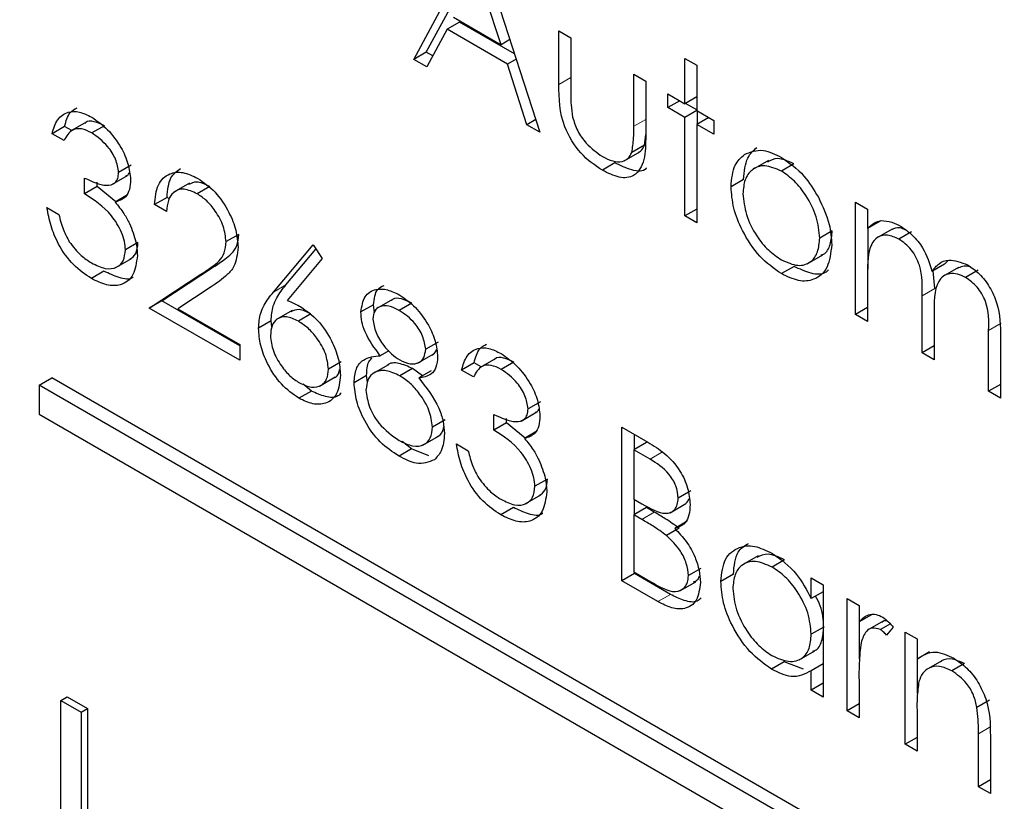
# Paper-space layout 'Blatt4' of a CAD drawing. Header units: millimetres. Extents: x 5 to 418, y 2 to 292.
# Tile 36 of 75: x 89.59 to 91.8, y 202.24 to 204. Entities that reach past the tile are written whole.
import ezdxf

# ---------------------------------------------------------------- set-up
doc = ezdxf.new("R2010")
doc.units = ezdxf.units.MM

psp = doc.layouts.new('Blatt4')

# ---------------------------------------------------------------- linework, layer by layer
at = {"color": 7, "linetype": 'Continuous', "lineweight": 25}
for p, q in [((90.4741, 203.908), (90.6161, 204.1717)), ((90.62, 204.1695), (90.7581, 203.744)), ((90.5024, 203.9243), (90.6254, 204.1527)), ((90.6705, 203.9409), (90.6177, 204.1034)), ((90.5772, 203.9919), (90.549, 203.9756)), ((90.5635, 204.0026), (90.6705, 203.9409)), ((90.7008, 203.9206), (90.5772, 203.9919)), ((90.549, 203.9756), (90.5035, 203.8911)), ((90.6847, 203.8972), (90.549, 203.9756)), ((90.8003, 203.9723), (90.8272, 203.9568)), ((90.8003, 203.8516), (90.8003, 203.9723)), ((90.6905, 203.9524), (90.6705, 203.9409)), ((90.8272, 203.9568), (90.8272, 203.8396)), ((90.5024, 203.9243), (90.4741, 203.908)), ((90.5169, 203.916), (90.5024, 203.9243)), ((90.5035, 203.8911), (90.4741, 203.908)), ((90.7046, 203.9088), (90.6847, 203.8972)), ((90.7289, 203.7609), (90.6847, 203.8972)), ((91.0843, 203.9103), (91.1112, 203.8947)), ((91.0843, 203.8083), (91.0843, 203.9103)), ((91.1112, 203.8947), (91.1112, 203.7928)), ((90.9692, 203.8748), (90.9961, 203.8593)), ((90.9692, 203.7576), (90.9692, 203.8748)), ((90.9961, 203.8593), (90.9961, 203.7363)), ((91.0459, 203.8305), (91.0843, 203.8083)), ((91.0459, 203.7995), (91.0459, 203.8305)), ((91.0728, 203.815), (91.0459, 203.7995)), ((91.1112, 203.8238), (91.0843, 203.8083)), ((91.1112, 203.7944), (91.0857, 203.8091)), ((91.0843, 203.7773), (91.0459, 203.7995)), ((91.1112, 203.7928), (91.0843, 203.7773)), ((91.1112, 203.7928), (91.1496, 203.7707)), ((91.1126, 203.7626), (91.1126, 203.792)), ((89.7375, 203.7666), (89.7022, 203.7462)), ((90.7489, 203.7724), (90.7289, 203.7609)), ((90.7581, 203.744), (90.7289, 203.7609)), ((91.0843, 203.5557), (91.0843, 203.7773)), ((91.1381, 203.7773), (91.1112, 203.7618)), ((91.1112, 203.7618), (91.1112, 203.5402)), ((91.1496, 203.7396), (91.1112, 203.7618)), ((91.1496, 203.7707), (91.1496, 203.7396)), ((89.6888, 203.7572), (89.6605, 203.7408)), ((89.6874, 203.7253), (89.6605, 203.7408)), ((89.7049, 203.7478), (89.6888, 203.7572)), ((89.7783, 203.7587), (89.75, 203.7424)), ((90.993, 203.715), (90.9961, 203.7393)), ((90.9476, 203.6797), (90.9829, 203.7001)), ((90.993, 203.715), (90.9648, 203.6986)), ((90.9267, 203.675), (90.8984, 203.6586)), ((91.2723, 203.6808), (91.2369, 203.6604)), ((91.3294, 203.6729), (91.3012, 203.6566)), ((89.8385, 203.6697), (89.8102, 203.6534)), ((89.7335, 203.6057), (89.7335, 203.6411)), ((89.7617, 203.622), (89.7617, 203.6317)), ((89.7948, 203.6262), (89.8302, 203.6466)), ((89.9699, 203.6298), (89.9346, 203.6094)), ((91.2162, 203.6378), (91.1879, 203.6215)), ((89.7617, 203.622), (89.7335, 203.6057)), ((89.8037, 203.5877), (89.7617, 203.622)), ((90.0153, 203.6218), (89.987, 203.6055)), ((89.8304, 203.6031), (89.8021, 203.5868)), ((89.9191, 203.5976), (89.8908, 203.5813)), ((89.9248, 203.5943), (89.9191, 203.5976)), ((91.4681, 203.5868), (91.495, 203.5713)), ((91.4681, 203.3342), (91.4681, 203.5868)), ((89.649, 203.5746), (89.6759, 203.5591)), ((89.9177, 203.5658), (89.8908, 203.5813)), ((91.1112, 203.5712), (91.0843, 203.5557)), ((91.495, 203.5713), (91.495, 203.5274)), ((91.1112, 203.5402), (91.0843, 203.5557)), ((91.5232, 203.5437), (91.495, 203.5274)), ((91.4158, 203.5224), (91.3875, 203.5061)), ((91.4964, 203.4358), (91.4964, 203.5282)), ((91.5503, 203.5262), (91.515, 203.5058)), ((91.594, 203.5202), (91.5657, 203.5038)), ((89.8538, 203.4957), (89.8256, 203.4794)), ((90.0803, 203.5143), (90.052, 203.498)), ((90.1584, 203.3843), (90.2477, 203.4905)), ((90.1866, 203.4007), (90.2542, 203.4809)), ((90.2477, 203.4905), (90.2684, 203.4598)), ((89.8039, 203.4396), (89.8393, 203.46)), ((90.2684, 203.4598), (90.1893, 203.3658)), ((91.3589, 203.4479), (91.3943, 203.4683)), ((91.6683, 203.4473), (91.6763, 203.4559)), ((89.7771, 203.4314), (89.7489, 203.4151)), ((89.9076, 203.365), (90.0237, 203.441)), ((91.3296, 203.4424), (91.3013, 203.426)), ((91.6683, 203.4473), (91.64, 203.431)), ((91.6461, 203.3925), (91.6425, 203.4324)), ((91.7, 203.4401), (91.6646, 203.4197)), ((91.7439, 203.4337), (91.7156, 203.4173)), ((89.8793, 203.3486), (89.9954, 203.4247)), ((91.495, 203.425), (91.495, 203.3187)), ((90.0183, 203.3962), (89.9434, 203.3471)), ((89.9076, 203.365), (89.8793, 203.3486)), ((90.0827, 203.2639), (89.9076, 203.365)), ((90.4262, 203.3681), (90.3908, 203.3477)), ((91.6178, 203.2478), (91.6178, 203.3762)), ((90.0827, 203.2312), (89.8793, 203.3486)), ((89.9434, 203.3471), (90.0827, 203.2667)), ((90.2007, 203.3434), (90.1654, 203.3229)), ((90.3834, 203.3561), (90.3552, 203.3398)), ((90.3855, 203.3385), (90.3834, 203.3561)), ((90.4697, 203.3596), (90.4414, 203.3432)), ((91.495, 203.3497), (91.4681, 203.3342)), ((90.1532, 203.3196), (90.1249, 203.3032)), ((90.155, 203.3063), (90.1532, 203.3196)), ((90.2429, 203.3353), (90.2147, 203.319)), ((91.495, 203.3187), (91.4681, 203.3342)), ((91.6446, 203.3305), (91.6446, 203.2323)), ((91.7674, 203.1614), (91.7674, 203.2983)), ((91.7943, 203.2827), (91.7943, 203.1459)), ((90.0827, 203.2667), (90.0827, 203.2312)), ((90.4178, 203.2522), (90.3989, 203.2413)), ((90.5293, 203.2721), (90.501, 203.2558)), ((91.6446, 203.2633), (91.6178, 203.2478)), ((90.4828, 203.2244), (90.5182, 203.2448)), ((90.6586, 203.2349), (90.6232, 203.2145)), ((91.6446, 203.2323), (91.6178, 203.2478)), ((90.3105, 203.2275), (90.2822, 203.2112)), ((90.4171, 203.2212), (90.3817, 203.2008)), ((90.4714, 203.2123), (90.4431, 203.196)), ((90.4935, 203.1961), (90.4714, 203.2123)), ((90.5136, 203.2077), (90.4853, 203.1913)), ((90.6099, 203.2254), (90.5816, 203.2091)), ((90.6084, 203.1936), (90.5816, 203.2091)), ((90.626, 203.2161), (90.6099, 203.2254)), ((90.6993, 203.227), (90.6711, 203.2106)), ((89.6314, 203.1754), (89.6597, 203.1917)), ((95.8822, 199.5995), (89.6597, 203.1917)), ((90.2622, 203.1731), (90.2976, 203.1935)), ((90.3681, 203.197), (90.3398, 203.1806)), ((90.3704, 203.1819), (90.3681, 203.197)), ((95.8539, 199.5832), (89.6314, 203.1754)), ((89.6314, 203.1754), (89.6314, 203.1101)), ((90.2438, 203.162), (90.2253, 203.1773)), ((91.7943, 203.1769), (91.7674, 203.1614)), ((90.2438, 203.162), (90.2156, 203.1457)), ((91.7943, 203.1459), (91.7674, 203.1614)), ((90.7595, 203.138), (90.7313, 203.1217)), ((89.6314, 203.1101), (95.8539, 199.5179)), ((90.5446, 203.0973), (90.5163, 203.0809)), ((90.6545, 203.074), (90.6545, 203.1094)), ((90.6828, 203.0903), (90.6828, 203.1)), ((90.7159, 203.0944), (90.7513, 203.1149)), ((90.6828, 203.0903), (90.6545, 203.074)), ((90.7247, 203.056), (90.6828, 203.0903)), ((90.9423, 203.0806), (91.0007, 203.0469)), ((90.9423, 202.735), (90.9423, 203.0806)), ((90.4943, 203.0401), (90.5296, 203.0606)), ((90.7514, 203.0714), (90.7232, 203.0551)), ((90.9706, 203.0305), (90.9706, 203.0643)), ((90.4694, 203.0318), (90.4411, 203.0155)), ((90.4694, 203.0318), (90.4478, 203.0482)), ((90.5079, 203.016), (90.4694, 203.0318)), ((90.5701, 203.0429), (90.5969, 203.0274)), ((90.9975, 203.046), (90.9692, 203.0297)), ((90.9692, 203.0297), (90.9692, 202.9189)), ((91.0057, 203.0086), (90.9692, 203.0297)), ((90.7749, 202.964), (90.7466, 202.9477)), ((90.725, 202.9079), (90.7603, 202.9283)), ((90.9692, 202.9189), (90.9872, 202.9085)), ((91.0973, 202.9376), (91.069, 202.9212)), ((90.6982, 202.8997), (90.6699, 202.8834)), ((90.9975, 202.8998), (90.9692, 202.8834)), ((90.9706, 202.8842), (90.9706, 202.9181)), ((91.0153, 202.8895), (90.9975, 202.8998)), ((91.0512, 202.8883), (91.0865, 202.9087)), ((90.9692, 202.8834), (90.9692, 202.7549)), ((90.987, 202.8731), (90.9692, 202.8834)), ((91.0713, 202.8531), (91.043, 202.8367)), ((91.0895, 202.8691), (91.0612, 202.8528)), ((91.2491, 202.7913), (91.2137, 202.7709)), ((91.3085, 202.7823), (91.2802, 202.7659)), ((90.9706, 202.7513), (90.9423, 202.735)), ((90.9692, 202.7549), (91.0075, 202.7328)), ((90.9706, 202.7513), (90.9706, 202.7541)), ((91.0516, 202.7046), (90.9706, 202.7513)), ((91.1203, 202.763), (91.092, 202.7467)), ((91.1932, 202.7498), (91.1649, 202.7335)), ((91.3683, 202.6949), (91.3683, 202.7416)), ((91.3683, 202.7416), (91.3952, 202.7261)), ((91.0233, 202.6882), (90.9423, 202.735)), ((91.0731, 202.7126), (91.1085, 202.733)), ((91.3952, 202.7261), (91.3952, 202.4735)), ((91.3952, 202.7104), (91.3683, 202.6949)), ((91.4489, 202.6951), (91.4758, 202.6796)), ((91.4489, 202.4425), (91.4489, 202.6951)), ((91.4758, 202.6796), (91.4758, 202.6424)), ((91.5041, 202.6588), (91.4758, 202.6424)), ((91.4772, 202.5597), (91.4772, 202.6432)), ((91.53, 202.6442), (91.4946, 202.6238)), ((91.5464, 202.6381), (91.524, 202.6252)), ((91.5525, 202.6311), (91.5378, 202.6127)), ((91.3952, 202.6303), (91.3683, 202.6148)), ((91.5794, 202.6198), (91.6063, 202.6043)), ((91.5794, 202.3672), (91.5794, 202.6198)), ((91.6063, 202.6043), (91.6063, 202.5587)), ((91.3409, 202.5573), (91.3762, 202.5777)), ((91.6345, 202.5751), (91.6063, 202.5587)), ((91.3073, 202.5525), (91.279, 202.5362)), ((91.3512, 202.5363), (91.3073, 202.5525)), ((91.3952, 202.5482), (91.3683, 202.5327)), ((91.6077, 202.4818), (91.6077, 202.5595)), ((91.6622, 202.5553), (91.6269, 202.5349)), ((91.7131, 202.5487), (91.6848, 202.5324)), ((91.3683, 202.489), (91.3683, 202.5327)), ((91.3952, 202.5046), (91.3683, 202.489)), ((91.4758, 202.5119), (91.4758, 202.427)), ((91.3952, 202.4735), (91.3683, 202.489)), ((89.6805, 202.466), (89.6946, 202.4741)), ((89.6805, 202.466), (89.7262, 202.4396)), ((89.6805, 201.878), (89.6805, 202.466)), ((89.6946, 202.4741), (89.7403, 202.4477)), ((91.4758, 202.458), (91.4489, 202.4425)), ((91.7695, 202.4664), (91.7412, 202.4501)), ((89.7262, 202.4396), (89.7403, 202.4477)), ((89.7262, 202.4396), (89.7262, 201.8517)), ((89.7403, 202.4477), (89.7403, 201.8598)), ((91.4758, 202.427), (91.4489, 202.4425)), ((91.6063, 202.443), (91.6063, 202.3517)), ((91.7444, 202.2719), (91.7444, 202.3908)), ((91.6063, 202.3827), (91.5794, 202.3672)), ((91.6063, 202.3517), (91.5794, 202.3672)), ((91.7713, 202.3854), (91.7713, 202.2564)), ((91.7713, 202.2874), (91.7444, 202.2719)), ((91.7713, 202.2564), (91.7444, 202.2719))]:
    psp.add_line(p, q, dxfattribs=at)
at = {"color": 7, "linetype": 'Continuous', "lineweight": 18}
for p, q in [((90.8272, 203.8671), (90.8003, 203.8516)), ((90.9961, 203.7731), (90.9692, 203.7576)), ((90.0237, 203.441), (89.9954, 203.4247)), ((90.1866, 203.4007), (90.1584, 203.3843)), ((91.6461, 203.3925), (91.6178, 203.3762)), ((91.7957, 203.3147), (91.7674, 203.2983)), ((91.0339, 203.0249), (91.0057, 203.0086)), ((91.0153, 202.8895), (90.987, 202.8731)), ((91.0516, 202.7046), (91.0233, 202.6882)), ((91.7727, 202.4071), (91.7444, 202.3908))]:
    psp.add_line(p, q, dxfattribs=at)
for centre, major_axis, ratio, start_param, end_param in [((365.4312, 366.6879), (379.9846, 5.8274), 0.587244, 3.834585, 4.001386), ((365.4312, 355.2005), (379.9866, -5.634), 0.567146, 3.873355, 3.997444), ((365.4164, 367.659), (378.7845, 5.8277), 0.587275, 3.871004, 3.964908)]:
    psp.add_ellipse(centre, major_axis=major_axis, ratio=ratio, start_param=start_param, end_param=end_param, dxfattribs=at)
at = {"color": 7, "linetype": 'Continuous', "lineweight": 25}
for points, knots in [([(80.7494, 215.0294), (81.5576, 214.5051), (83.9014, 212.9848), (87.8525, 210.5044), (92.6317, 207.6048), (97.5029, 204.7552), (102.4626, 201.9553), (107.5106, 199.2071), (111.3984, 197.1627), (113.6013, 196.0337), (114.0739, 195.7914)], [0, 0, 0, 0, 0.0774167, 0.2244859, 0.3715556, 0.5186246, 0.6656928, 0.8127599, 0.959826, 1, 1, 1, 1]), ([(90.8984, 203.6586), (90.8817, 203.6698), (90.8485, 203.692), (90.802, 203.7693), (90.801, 203.8203), (90.8003, 203.8516)], [0, 0, 0, 0, 0.28097, 0.559785, 1, 1, 1, 1]), ([(90.8272, 203.8396), (90.8272, 203.8285), (90.8271, 203.8087), (90.8301, 203.7874), (90.8315, 203.7781)], [0, 0, 0, 0, 0.560377, 1, 1, 1, 1]), ([(89.6605, 203.7408), (89.664, 203.7521), (89.6709, 203.7747), (89.6937, 203.7909), (89.7214, 203.7918), (89.7402, 203.7826), (89.7496, 203.778)], [0, 0, 0, 0, 0.280288, 0.55968, 0.779747, 1, 1, 1, 1]), ([(89.6888, 203.7572), (89.6919, 203.769), (89.6971, 203.7883), (89.7112, 203.7962), (89.7168, 203.7993)], [0, 0, 0, 0, 0.609349, 1, 1, 1, 1]), ([(89.7783, 203.7587), (89.7707, 203.7622), (89.7555, 203.7692), (89.7392, 203.7702), (89.7347, 203.7645), (89.7344, 203.7641)], [0, 0, 0, 0, 0.479358, 0.957166, 1, 1, 1, 1]), ([(89.7496, 203.778), (89.7618, 203.7695), (89.786, 203.7525), (89.815, 203.7136), (89.8334, 203.6728), (89.8358, 203.6494), (89.8371, 203.6377)], [0, 0, 0, 0, 0.280085, 0.559868, 0.780099, 1, 1, 1, 1]), ([(90.8315, 203.7781), (90.8348, 203.7677), (90.8414, 203.7469), (90.8655, 203.7128), (90.886, 203.6984), (90.8986, 203.6895)], [0, 0, 0, 0, 0.280117, 0.560544, 1, 1, 1, 1]), ([(89.75, 203.7424), (89.7422, 203.7461), (89.7267, 203.7537), (89.7019, 203.7507), (89.6929, 203.7349), (89.6874, 203.7253)], [0, 0, 0, 0, 0.280636, 0.560364, 1, 1, 1, 1]), ([(89.8102, 203.6534), (89.8087, 203.6633), (89.8056, 203.6832), (89.7827, 203.7189), (89.7624, 203.7335), (89.75, 203.7424)], [0, 0, 0, 0, 0.278859, 0.560074, 1, 1, 1, 1]), ([(90.9648, 203.6986), (90.9664, 203.7091), (90.9693, 203.7278), (90.9692, 203.7485), (90.9692, 203.7576)], [0, 0, 0, 0, 0.559371, 1, 1, 1, 1]), ([(90.9961, 203.7363), (90.9958, 203.7176), (90.9953, 203.6803), (90.9743, 203.6432), (90.9368, 203.6392), (90.9112, 203.6522), (90.8984, 203.6586)], [0, 0, 0, 0, 0.281501, 0.559646, 0.779298, 1, 1, 1, 1]), ([(90.8986, 203.6895), (90.9064, 203.6855), (90.922, 203.6776), (90.9419, 203.6769), (90.957, 203.6839), (90.9622, 203.6937), (90.9648, 203.6986)], [0, 0, 0, 0, 0.28027, 0.560007, 0.780074, 1, 1, 1, 1]), ([(90.979, 203.6989), (90.9808, 203.6997), (90.9873, 203.7024), (90.9907, 203.7097), (90.993, 203.715)], [0, 0, 0, 0, 0.2858176, 1, 1, 1, 1]), ([(91.2162, 203.6378), (91.2178, 203.6555), (91.2206, 203.6872), (91.2384, 203.7031), (91.2462, 203.7101)], [0, 0, 0, 0, 0.559285, 1, 1, 1, 1]), ([(91.2179, 203.6938), (91.2314, 203.6995), (91.2556, 203.7098), (91.2873, 203.6943), (91.3013, 203.6875)], [0, 0, 0, 0, 0.55888, 1, 1, 1, 1]), ([(90.9975, 203.6639), (90.9973, 203.6637), (90.9913, 203.654), (90.9639, 203.6573), (90.9391, 203.6691), (90.9267, 203.675)], [0, 0, 0, 0, 0.010224, 0.503933, 1, 1, 1, 1]), ([(91.1879, 203.6215), (91.1895, 203.6392), (91.1924, 203.6709), (91.2101, 203.6868), (91.2179, 203.6938)], [0, 0, 0, 0, 0.559285, 1, 1, 1, 1]), ([(91.3294, 203.6729), (91.3164, 203.6789), (91.2934, 203.6896), (91.2768, 203.6808), (91.2696, 203.677)], [0, 0, 0, 0, 0.564377, 1, 1, 1, 1]), ([(91.3013, 203.6875), (91.319, 203.6751), (91.3508, 203.653), (91.3741, 203.6148), (91.3844, 203.5979)], [0, 0, 0, 0, 0.559182, 1, 1, 1, 1]), ([(89.7335, 203.6411), (89.7504, 203.6332), (89.7757, 203.6212), (89.8005, 203.6272), (89.809, 203.6395), (89.8098, 203.6488), (89.8102, 203.6534)], [0, 0, 0, 0, 0.499418, 0.749016, 0.874544, 1, 1, 1, 1]), ([(89.826, 203.6459), (89.8276, 203.6462), (89.8316, 203.6469), (89.8334, 203.6511), (89.8344, 203.6535)], [0, 0, 0, 0, 0.399149, 1, 1, 1, 1]), ([(89.8908, 203.5813), (89.8925, 203.5971), (89.896, 203.6287), (89.9216, 203.6523), (89.9541, 203.6566), (89.977, 203.6457), (89.9884, 203.6402)], [0, 0, 0, 0, 0.280029, 0.559515, 0.779668, 1, 1, 1, 1]), ([(89.9191, 203.5976), (89.9205, 203.6139), (89.9232, 203.6438), (89.9414, 203.6567), (89.9496, 203.6626)], [0, 0, 0, 0, 0.54369, 1, 1, 1, 1]), ([(91.3012, 203.6566), (91.2884, 203.6621), (91.2628, 203.6733), (91.2348, 203.6619), (91.2174, 203.6391), (91.2157, 203.6169), (91.2148, 203.6058)], [0, 0, 0, 0, 0.279484, 0.559256, 0.779547, 1, 1, 1, 1]), ([(91.3875, 203.5061), (91.386, 203.5217), (91.3831, 203.553), (91.3594, 203.5992), (91.3313, 203.636), (91.3112, 203.6497), (91.3012, 203.6566)], [0, 0, 0, 0, 0.279586, 0.559398, 0.779653, 1, 1, 1, 1]), ([(89.8371, 203.6377), (89.8366, 203.63), (89.8356, 203.6146), (89.8248, 203.5943), (89.8107, 203.5897), (89.8021, 203.5868)], [0, 0, 0, 0, 0.280508, 0.560792, 1, 1, 1, 1]), ([(90.0153, 203.6218), (90.0049, 203.627), (89.9864, 203.636), (89.973, 203.6292), (89.9672, 203.6262)], [0, 0, 0, 0, 0.56442, 1, 1, 1, 1]), ([(89.9884, 203.6402), (90.0018, 203.631), (90.0284, 203.6128), (90.0581, 203.5675), (90.076, 203.523), (90.0779, 203.4978), (90.0788, 203.4852)], [0, 0, 0, 0, 0.27989, 0.559224, 0.779582, 1, 1, 1, 1]), ([(89.8256, 203.4794), (89.8251, 203.4857), (89.8242, 203.4982), (89.8149, 203.5254), (89.7871, 203.5713), (89.7549, 203.5919), (89.7335, 203.6057)], [0, 0, 0, 0, 0.125587, 0.251191, 0.500605, 1, 1, 1, 1]), ([(89.987, 203.6055), (89.9768, 203.6102), (89.9564, 203.6196), (89.9333, 203.6114), (89.9208, 203.5915), (89.9187, 203.5744), (89.9177, 203.5658)], [0, 0, 0, 0, 0.279699, 0.558847, 0.779176, 1, 1, 1, 1]), ([(90.052, 203.498), (90.0507, 203.5094), (90.0482, 203.5322), (90.0299, 203.5654), (90.0089, 203.591), (89.9943, 203.6007), (89.987, 203.6055)], [0, 0, 0, 0, 0.279126, 0.558978, 0.77935, 1, 1, 1, 1]), ([(91.3013, 203.426), (91.2845, 203.4377), (91.251, 203.4609), (91.2141, 203.5181), (91.1916, 203.574), (91.1891, 203.6057), (91.1879, 203.6215)], [0, 0, 0, 0, 0.279776, 0.559179, 0.779592, 1, 1, 1, 1]), ([(91.2148, 203.6058), (91.2164, 203.5903), (91.2196, 203.5592), (91.2424, 203.5129), (91.2713, 203.4775), (91.2912, 203.4639), (91.3012, 203.4571)], [0, 0, 0, 0, 0.2796181, 0.5591672, 0.7795123, 1, 1, 1, 1]), ([(89.8021, 203.5868), (89.8091, 203.5786), (89.8215, 203.5639), (89.8306, 203.5463), (89.8346, 203.5386)], [0, 0, 0, 0, 0.559795, 1, 1, 1, 1]), ([(91.3844, 203.5979), (91.3941, 203.5773), (91.4113, 203.5404), (91.4134, 203.506), (91.4144, 203.4908)], [0, 0, 0, 0, 0.559216, 1, 1, 1, 1]), ([(89.7489, 203.4151), (89.7351, 203.4244), (89.7077, 203.443), (89.6753, 203.4882), (89.6565, 203.534), (89.6515, 203.5611), (89.649, 203.5746)], [0, 0, 0, 0, 0.279886, 0.558979, 0.779263, 1, 1, 1, 1]), ([(89.6759, 203.5591), (89.6786, 203.5475), (89.6835, 203.5268), (89.6945, 203.5066), (89.6993, 203.4978)], [0, 0, 0, 0, 0.5606944, 1, 1, 1, 1]), ([(91.495, 203.5274), (91.4998, 203.5322), (91.5085, 203.5407), (91.5202, 203.5439), (91.5253, 203.5454)], [0, 0, 0, 0, 0.5601482, 1, 1, 1, 1]), ([(91.5253, 203.5454), (91.5334, 203.5448), (91.5478, 203.5438), (91.5635, 203.5357), (91.5704, 203.5322)], [0, 0, 0, 0, 0.559743, 1, 1, 1, 1]), ([(89.8346, 203.5386), (89.8403, 203.5247), (89.8506, 203.4998), (89.8518, 203.4769), (89.8524, 203.4668)], [0, 0, 0, 0, 0.559419, 1, 1, 1, 1]), ([(91.3898, 203.4682), (91.392, 203.4687), (91.4023, 203.4712), (91.4125, 203.4905), (91.4147, 203.5118), (91.4158, 203.5224)], [0, 0, 0, 0, 0.119123, 0.559661, 1, 1, 1, 1]), ([(91.5797, 203.5249), (91.5758, 203.5265), (91.5632, 203.5316), (91.5535, 203.5271), (91.5468, 203.5241)], [0, 0, 0, 0, 0.309221, 1, 1, 1, 1]), ([(91.5704, 203.5322), (91.5791, 203.5261), (91.5966, 203.5139), (91.6252, 203.4789), (91.6344, 203.4491), (91.64, 203.431)], [0, 0, 0, 0, 0.280809, 0.561507, 1, 1, 1, 1]), ([(89.6993, 203.4978), (89.7079, 203.4866), (89.7233, 203.4666), (89.7414, 203.4553), (89.7493, 203.4502)], [0, 0, 0, 0, 0.558748, 1, 1, 1, 1]), ([(89.8355, 203.4583), (89.8406, 203.462), (89.8512, 203.4695), (89.8529, 203.4867), (89.8538, 203.4957)], [0, 0, 0, 0, 0.480676, 1, 1, 1, 1]), ([(89.9954, 203.4247), (90.004, 203.4302), (90.0182, 203.4394), (90.0365, 203.4542), (90.0496, 203.4711), (90.0512, 203.489), (90.052, 203.498)], [0, 0, 0, 0, 0.340542, 0.56085, 0.780599, 1, 1, 1, 1]), ([(90.0237, 203.441), (90.0323, 203.4466), (90.0465, 203.4557), (90.0648, 203.4705), (90.0778, 203.4875), (90.0795, 203.5053), (90.0803, 203.5143)], [0, 0, 0, 0, 0.340542, 0.56085, 0.780599, 1, 1, 1, 1]), ([(91.3012, 203.4571), (91.3138, 203.4515), (91.3392, 203.4402), (91.3679, 203.45), (91.3846, 203.4733), (91.3865, 203.4952), (91.3875, 203.5061)], [0, 0, 0, 0, 0.279745, 0.559113, 0.779606, 1, 1, 1, 1]), ([(91.5657, 203.5038), (91.5569, 203.5076), (91.5393, 203.5152), (91.5171, 203.5097), (91.4954, 203.4844), (91.4952, 203.4495), (91.495, 203.425)], [0, 0, 0, 0, 0.186544, 0.37335, 0.56013, 1, 1, 1, 1]), ([(91.6178, 203.3762), (91.6186, 203.3984), (91.6196, 203.4262), (91.6046, 203.4634), (91.5897, 203.4863), (91.5753, 203.4968), (91.5657, 203.5038)], [0, 0, 0, 0, 0.500537, 0.625897, 0.751368, 1, 1, 1, 1]), ([(89.7493, 203.4502), (89.7597, 203.4451), (89.7804, 203.4347), (89.8055, 203.4382), (89.8225, 203.453), (89.8246, 203.4706), (89.8256, 203.4794)], [0, 0, 0, 0, 0.2805991, 0.5601509, 0.7803026, 1, 1, 1, 1]), ([(90.0788, 203.4852), (90.077, 203.4696), (90.074, 203.4439), (90.0548, 203.4234), (90.0373, 203.4088), (90.0246, 203.4004), (90.0183, 203.3962)], [0, 0, 0, 0, 0.33837, 0.558748, 0.779361, 1, 1, 1, 1]), ([(91.4144, 203.4908), (91.4123, 203.4728), (91.4082, 203.4367), (91.378, 203.411), (91.3406, 203.4068), (91.3144, 203.4196), (91.3013, 203.426)], [0, 0, 0, 0, 0.279521, 0.559381, 0.779507, 1, 1, 1, 1]), ([(89.8524, 203.4668), (89.8503, 203.4511), (89.846, 203.4197), (89.8179, 203.3986), (89.7836, 203.3981), (89.7605, 203.4094), (89.7489, 203.4151)], [0, 0, 0, 0, 0.279304, 0.558838, 0.779277, 1, 1, 1, 1]), ([(91.64, 203.431), (91.645, 203.4373), (91.6549, 203.4501), (91.6812, 203.4609), (91.7055, 203.4514), (91.7202, 203.4456)], [0, 0, 0, 0, 0.281263, 0.562094, 1, 1, 1, 1]), ([(89.8432, 203.4182), (89.8429, 203.4179), (89.8352, 203.4116), (89.8111, 203.4157), (89.7885, 203.4262), (89.7771, 203.4314)], [0, 0, 0, 0, 0.020663, 0.510016, 1, 1, 1, 1]), ([(91.4073, 203.4345), (91.4056, 203.4328), (91.3962, 203.4232), (91.3682, 203.4242), (91.3424, 203.4363), (91.3296, 203.4424)], [0, 0, 0, 0, 0.100871, 0.5500605, 1, 1, 1, 1]), ([(91.7263, 203.441), (91.726, 203.4411), (91.7196, 203.4438), (91.7089, 203.4432), (91.7005, 203.4394), (91.6967, 203.4376)], [0, 0, 0, 0, 0.023662, 0.556677, 1, 1, 1, 1]), ([(91.7202, 203.4456), (91.7293, 203.4394), (91.7475, 203.4271), (91.7711, 203.3959), (91.7936, 203.3443), (91.794, 203.3081), (91.7943, 203.2827)], [0, 0, 0, 0, 0.186885, 0.373579, 0.560268, 1, 1, 1, 1]), ([(91.7156, 203.4173), (91.7093, 203.4204), (91.6969, 203.4264), (91.6798, 203.4268), (91.6653, 203.4214), (91.6442, 203.3975), (91.6445, 203.3602), (91.6446, 203.3305)], [0, 0, 0, 0, 0.125317, 0.250662, 0.376086, 0.501515, 1, 1, 1, 1]), ([(91.7674, 203.2983), (91.7681, 203.3195), (91.7688, 203.346), (91.7527, 203.3805), (91.7381, 203.4014), (91.7246, 203.411), (91.7156, 203.4173)], [0, 0, 0, 0, 0.499445, 0.624933, 0.750561, 1, 1, 1, 1]), ([(90.1249, 203.3032), (90.126, 203.315), (90.1277, 203.3344), (90.1372, 203.3552), (90.1471, 203.3707), (90.1546, 203.3798), (90.1584, 203.3843)], [0, 0, 0, 0, 0.339374, 0.559486, 0.779731, 1, 1, 1, 1]), ([(90.1532, 203.3196), (90.1542, 203.3313), (90.156, 203.3507), (90.1655, 203.3716), (90.1754, 203.387), (90.1829, 203.3961), (90.1866, 203.4007)], [0, 0, 0, 0, 0.339374, 0.559486, 0.779731, 1, 1, 1, 1]), ([(90.3552, 203.3398), (90.3573, 203.3524), (90.3615, 203.3776), (90.3862, 203.3921), (90.4144, 203.3916), (90.4334, 203.3824), (90.4429, 203.3778)], [0, 0, 0, 0, 0.2788058, 0.5584573, 0.7791595, 1, 1, 1, 1]), ([(90.3834, 203.3561), (90.3851, 203.3693), (90.3878, 203.3903), (90.4021, 203.3971), (90.4073, 203.3996)], [0, 0, 0, 0, 0.632557, 1, 1, 1, 1]), ([(90.1893, 203.3658), (90.1951, 203.3635), (90.2053, 203.3594), (90.2157, 203.3537), (90.2203, 203.3512)], [0, 0, 0, 0, 0.55991, 1, 1, 1, 1]), ([(90.4697, 203.3596), (90.4619, 203.3633), (90.4465, 203.3708), (90.4299, 203.3714), (90.4241, 203.3662), (90.4232, 203.3653)], [0, 0, 0, 0, 0.4545039, 0.9078162, 1, 1, 1, 1]), ([(90.4429, 203.3778), (90.4548, 203.3694), (90.4787, 203.3526), (90.5067, 203.3136), (90.5244, 203.2735), (90.5267, 203.2506), (90.5279, 203.2391)], [0, 0, 0, 0, 0.279929, 0.559623, 0.779946, 1, 1, 1, 1]), ([(90.2429, 203.3353), (90.2337, 203.34), (90.2165, 203.3486), (90.2036, 203.343), (90.1976, 203.3404)], [0, 0, 0, 0, 0.5384332, 1, 1, 1, 1]), ([(90.2203, 203.3512), (90.2334, 203.3419), (90.2596, 203.3233), (90.2888, 203.2787), (90.3065, 203.2347), (90.3082, 203.2099), (90.3091, 203.1975)], [0, 0, 0, 0, 0.279638, 0.559326, 0.779527, 1, 1, 1, 1]), ([(90.3989, 203.2413), (90.386, 203.2585), (90.3681, 203.2826), (90.3567, 203.3183), (90.3557, 203.3326), (90.3552, 203.3398)], [0, 0, 0, 0, 0.557752, 0.778932, 1, 1, 1, 1]), ([(90.4414, 203.3432), (90.4335, 203.3472), (90.4178, 203.355), (90.3985, 203.3534), (90.3846, 203.3437), (90.3829, 203.3304), (90.382, 203.3238)], [0, 0, 0, 0, 0.280651, 0.560566, 0.78062, 1, 1, 1, 1]), ([(90.501, 203.2558), (90.4994, 203.2656), (90.4962, 203.2853), (90.4741, 203.321), (90.4538, 203.3348), (90.4414, 203.3432)], [0, 0, 0, 0, 0.278971, 0.559919, 1, 1, 1, 1]), ([(90.2147, 203.319), (90.2055, 203.3234), (90.1873, 203.3321), (90.1664, 203.3259), (90.1537, 203.3101), (90.1524, 203.2944), (90.1518, 203.2865)], [0, 0, 0, 0, 0.280127, 0.559515, 0.779719, 1, 1, 1, 1]), ([(90.2822, 203.2112), (90.2809, 203.2228), (90.2781, 203.2461), (90.2585, 203.2793), (90.2368, 203.3044), (90.222, 203.3141), (90.2147, 203.319)], [0, 0, 0, 0, 0.278754, 0.558605, 0.779147, 1, 1, 1, 1]), ([(90.382, 203.3238), (90.3837, 203.3136), (90.3871, 203.2933), (90.4048, 203.2656), (90.4235, 203.2444), (90.4361, 203.236), (90.4425, 203.2318)], [0, 0, 0, 0, 0.277721, 0.558224, 0.779072, 1, 1, 1, 1]), ([(90.2156, 203.1457), (90.2022, 203.1552), (90.1754, 203.1744), (90.1452, 203.2199), (90.128, 203.265), (90.1259, 203.2905), (90.1249, 203.3032)], [0, 0, 0, 0, 0.27967, 0.559085, 0.779558, 1, 1, 1, 1]), ([(90.1518, 203.2865), (90.153, 203.2751), (90.1556, 203.2524), (90.1743, 203.2197), (90.1953, 203.1947), (90.2098, 203.1851), (90.217, 203.1803)], [0, 0, 0, 0, 0.279059, 0.55882, 0.779303, 1, 1, 1, 1]), ([(90.4425, 203.2318), (90.4504, 203.2282), (90.4663, 203.221), (90.4855, 203.2239), (90.4981, 203.236), (90.5, 203.2492), (90.501, 203.2558)], [0, 0, 0, 0, 0.280237, 0.560145, 0.780435, 1, 1, 1, 1]), ([(90.5146, 203.2429), (90.519, 203.2455), (90.5237, 203.2483), (90.5252, 203.2547), (90.5253, 203.2552)], [0, 0, 0, 0, 0.924442, 1, 1, 1, 1]), ([(90.5816, 203.2091), (90.585, 203.2204), (90.5919, 203.243), (90.6148, 203.2592), (90.6425, 203.2601), (90.6613, 203.2509), (90.6707, 203.2463)], [0, 0, 0, 0, 0.280288, 0.55968, 0.779747, 1, 1, 1, 1]), ([(90.6099, 203.2254), (90.613, 203.2373), (90.6181, 203.2566), (90.6323, 203.2645), (90.6378, 203.2676)], [0, 0, 0, 0, 0.609349, 1, 1, 1, 1]), ([(90.3398, 203.1806), (90.3408, 203.1916), (90.3428, 203.2136), (90.3629, 203.2378), (90.3852, 203.2399), (90.3989, 203.2413)], [0, 0, 0, 0, 0.279987, 0.559901, 1, 1, 1, 1]), ([(90.3681, 203.197), (90.3686, 203.2085), (90.3694, 203.225), (90.3777, 203.2338), (90.3802, 203.2365)], [0, 0, 0, 0, 0.697882, 1, 1, 1, 1]), ([(90.5279, 203.2391), (90.5272, 203.2309), (90.5258, 203.2144), (90.5116, 203.1954), (90.4953, 203.1929), (90.4853, 203.1913)], [0, 0, 0, 0, 0.280159, 0.560243, 1, 1, 1, 1]), ([(90.6993, 203.227), (90.6917, 203.2305), (90.6765, 203.2375), (90.6603, 203.2385), (90.6558, 203.2328), (90.6554, 203.2324)], [0, 0, 0, 0, 0.479358, 0.957166, 1, 1, 1, 1]), ([(90.6707, 203.2463), (90.6828, 203.2378), (90.707, 203.2208), (90.736, 203.1819), (90.7544, 203.1411), (90.7569, 203.1177), (90.7581, 203.106)], [0, 0, 0, 0, 0.280085, 0.559868, 0.780099, 1, 1, 1, 1]), ([(90.217, 203.1803), (90.2262, 203.176), (90.2446, 203.1675), (90.2659, 203.1729), (90.28, 203.1874), (90.2815, 203.2033), (90.2822, 203.2112)], [0, 0, 0, 0, 0.280018, 0.559853, 0.779987, 1, 1, 1, 1]), ([(90.294, 203.1916), (90.2942, 203.1917), (90.3003, 203.1929), (90.3057, 203.1997), (90.3072, 203.2089), (90.3074, 203.2106)], [0, 0, 0, 0, 0.027326, 0.817479, 1, 1, 1, 1]), ([(90.4431, 203.196), (90.4326, 203.201), (90.4116, 203.2111), (90.3868, 203.206), (90.3697, 203.1909), (90.3677, 203.173), (90.3667, 203.1641)], [0, 0, 0, 0, 0.2802829, 0.5601377, 0.7802983, 1, 1, 1, 1]), ([(90.4714, 203.2123), (90.4611, 203.2171), (90.4405, 203.2266), (90.4202, 203.2257), (90.414, 203.2192), (90.4137, 203.219)], [0, 0, 0, 0, 0.4907878, 0.980826, 1, 1, 1, 1]), ([(90.6711, 203.2106), (90.6633, 203.2144), (90.6477, 203.222), (90.623, 203.219), (90.614, 203.2032), (90.6084, 203.1936)], [0, 0, 0, 0, 0.280636, 0.560364, 1, 1, 1, 1]), ([(90.7313, 203.1217), (90.7297, 203.1316), (90.7267, 203.1515), (90.7038, 203.1871), (90.6835, 203.2017), (90.6711, 203.2106)], [0, 0, 0, 0, 0.278859, 0.560074, 1, 1, 1, 1]), ([(90.3091, 203.1975), (90.3076, 203.1826), (90.3045, 203.1527), (90.2789, 203.1325), (90.2477, 203.1306), (90.2263, 203.1406), (90.2156, 203.1457)], [0, 0, 0, 0, 0.279631, 0.55896, 0.779478, 1, 1, 1, 1]), ([(90.5163, 203.0809), (90.5146, 203.0934), (90.5111, 203.1185), (90.4898, 203.1536), (90.4667, 203.1804), (90.451, 203.1908), (90.4431, 203.196)], [0, 0, 0, 0, 0.278303, 0.558509, 0.779146, 1, 1, 1, 1]), ([(90.4853, 203.1913), (90.5023, 203.1697), (90.526, 203.1394), (90.5415, 203.0935), (90.5426, 203.0752), (90.5432, 203.0661)], [0, 0, 0, 0, 0.558271, 0.779089, 1, 1, 1, 1]), ([(90.4411, 203.0155), (90.4266, 203.0249), (90.3977, 203.0436), (90.364, 203.0911), (90.3437, 203.1394), (90.3411, 203.1669), (90.3398, 203.1806)], [0, 0, 0, 0, 0.280545, 0.559269, 0.779816, 1, 1, 1, 1]), ([(90.3667, 203.1641), (90.3684, 203.1516), (90.3717, 203.1265), (90.3994, 203.0801), (90.4255, 203.0619), (90.4414, 203.0507)], [0, 0, 0, 0, 0.279833, 0.560198, 1, 1, 1, 1]), ([(90.3105, 203.1569), (90.3083, 203.1547), (90.2999, 203.1461), (90.2755, 203.1476), (90.2544, 203.1572), (90.2438, 203.162)], [0, 0, 0, 0, 0.146573, 0.573283, 1, 1, 1, 1]), ([(90.6545, 203.1094), (90.6714, 203.1015), (90.6968, 203.0895), (90.7216, 203.0955), (90.7301, 203.1078), (90.7309, 203.117), (90.7313, 203.1217)], [0, 0, 0, 0, 0.499418, 0.749016, 0.874544, 1, 1, 1, 1]), ([(90.747, 203.1142), (90.7486, 203.1145), (90.7526, 203.1152), (90.7544, 203.1193), (90.7555, 203.1218)], [0, 0, 0, 0, 0.399149, 1, 1, 1, 1]), ([(90.7581, 203.106), (90.7576, 203.0983), (90.7567, 203.0829), (90.7459, 203.0626), (90.7318, 203.0579), (90.7232, 203.0551)], [0, 0, 0, 0, 0.280508, 0.560792, 1, 1, 1, 1]), ([(90.4414, 203.0507), (90.4517, 203.0456), (90.4723, 203.0353), (90.4971, 203.0392), (90.5134, 203.0547), (90.5154, 203.0722), (90.5163, 203.0809)], [0, 0, 0, 0, 0.280602, 0.559962, 0.78018, 1, 1, 1, 1]), ([(90.526, 203.0586), (90.5317, 203.0622), (90.5393, 203.0672), (90.541, 203.0786), (90.5415, 203.0816)], [0, 0, 0, 0, 0.7364711, 1, 1, 1, 1]), ([(90.7466, 202.9477), (90.7462, 202.9539), (90.7453, 202.9665), (90.736, 202.9937), (90.7081, 203.0395), (90.676, 203.0602), (90.6545, 203.074)], [0, 0, 0, 0, 0.125587, 0.251191, 0.500605, 1, 1, 1, 1]), ([(90.5432, 203.0661), (90.542, 203.052), (90.5398, 203.027), (90.5264, 203.0135), (90.5205, 203.0075)], [0, 0, 0, 0, 0.559346, 1, 1, 1, 1]), ([(90.7232, 203.0551), (90.7301, 203.0469), (90.7426, 203.0322), (90.7516, 203.0146), (90.7556, 203.0069)], [0, 0, 0, 0, 0.559795, 1, 1, 1, 1]), ([(90.6699, 202.8834), (90.6562, 202.8927), (90.6287, 202.9113), (90.5963, 202.9565), (90.5775, 203.0023), (90.5726, 203.0294), (90.5701, 203.0429)], [0, 0, 0, 0, 0.279886, 0.558979, 0.779263, 1, 1, 1, 1]), ([(91.0007, 203.0469), (91.0136, 203.0392), (91.0391, 203.0238), (91.0728, 202.9867), (91.0925, 202.9431), (91.0947, 202.9186), (91.0958, 202.9064)], [0, 0, 0, 0, 0.281317, 0.559922, 0.779935, 1, 1, 1, 1]), ([(90.5205, 203.0075), (90.5076, 203.0023), (90.4845, 202.993), (90.4544, 203.0086), (90.4411, 203.0155)], [0, 0, 0, 0, 0.557758, 1, 1, 1, 1]), ([(90.5969, 203.0274), (90.5997, 203.0158), (90.6046, 202.995), (90.6156, 202.9749), (90.6204, 202.9661)], [0, 0, 0, 0, 0.560694, 1, 1, 1, 1]), ([(91.069, 202.9212), (91.0681, 202.9303), (91.0668, 202.9438), (91.0573, 202.9625), (91.0394, 202.9876), (91.0207, 202.9993), (91.0057, 203.0086)], [0, 0, 0, 0, 0.249284, 0.374925, 0.500645, 1, 1, 1, 1]), ([(90.7556, 203.0069), (90.7613, 202.993), (90.7716, 202.9681), (90.7729, 202.9452), (90.7735, 202.9351)], [0, 0, 0, 0, 0.559419, 1, 1, 1, 1]), ([(90.6204, 202.9661), (90.629, 202.9549), (90.6444, 202.9349), (90.6624, 202.9236), (90.6704, 202.9185)], [0, 0, 0, 0, 0.558748, 1, 1, 1, 1]), ([(90.7565, 202.9266), (90.7616, 202.9302), (90.7722, 202.9378), (90.774, 202.955), (90.7749, 202.964)], [0, 0, 0, 0, 0.480676, 1, 1, 1, 1]), ([(90.6704, 202.9185), (90.6808, 202.9133), (90.7015, 202.903), (90.7266, 202.9064), (90.7436, 202.9212), (90.7456, 202.9389), (90.7466, 202.9477)], [0, 0, 0, 0, 0.280599, 0.560151, 0.780303, 1, 1, 1, 1]), ([(90.7735, 202.9351), (90.7713, 202.9194), (90.767, 202.8879), (90.7389, 202.8669), (90.7047, 202.8664), (90.6815, 202.8777), (90.6699, 202.8834)], [0, 0, 0, 0, 0.279304, 0.558838, 0.779277, 1, 1, 1, 1]), ([(90.9872, 202.9085), (91.006, 202.8977), (91.0296, 202.8842), (91.0527, 202.8883), (91.0617, 202.8951), (91.0679, 202.906), (91.0686, 202.9162), (91.069, 202.9212)], [0, 0, 0, 0, 0.498607, 0.624009, 0.749401, 0.874736, 1, 1, 1, 1]), ([(91.0828, 202.907), (91.0852, 202.9085), (91.09, 202.9112), (91.0925, 202.9171), (91.0937, 202.92)], [0, 0, 0, 0, 0.513084, 1, 1, 1, 1]), ([(90.7642, 202.8865), (90.7639, 202.8862), (90.7563, 202.8799), (90.7322, 202.884), (90.7095, 202.8945), (90.6982, 202.8997)], [0, 0, 0, 0, 0.020663, 0.510016, 1, 1, 1, 1]), ([(91.0958, 202.9064), (91.0953, 202.8985), (91.0943, 202.8828), (91.0844, 202.8608), (91.07, 202.8558), (91.0612, 202.8528)], [0, 0, 0, 0, 0.280867, 0.561527, 1, 1, 1, 1]), ([(91.0713, 202.8531), (91.0609, 202.8606), (91.0423, 202.8739), (91.0235, 202.8847), (91.0153, 202.8895)], [0, 0, 0, 0, 0.559734, 1, 1, 1, 1]), ([(91.043, 202.8367), (91.0326, 202.8442), (91.014, 202.8576), (90.9953, 202.8684), (90.987, 202.8731)], [0, 0, 0, 0, 0.559734, 1, 1, 1, 1]), ([(91.0612, 202.8528), (91.0702, 202.8434), (91.0881, 202.8247), (91.107, 202.7906), (91.1172, 202.7583), (91.1183, 202.7402), (91.1189, 202.7312)], [0, 0, 0, 0, 0.280382, 0.559606, 0.779765, 1, 1, 1, 1]), ([(91.092, 202.7467), (91.0911, 202.7557), (91.0893, 202.7737), (91.072, 202.8083), (91.054, 202.826), (91.043, 202.8367)], [0, 0, 0, 0, 0.279944, 0.560429, 1, 1, 1, 1]), ([(91.1649, 202.7335), (91.167, 202.7516), (91.1712, 202.788), (91.2028, 202.8118), (91.2403, 202.8161), (91.2666, 202.8035), (91.2798, 202.7972)], [0, 0, 0, 0, 0.279413, 0.559191, 0.779548, 1, 1, 1, 1]), ([(91.1932, 202.7498), (91.1949, 202.7685), (91.1978, 202.8013), (91.2185, 202.8139), (91.2273, 202.8193)], [0, 0, 0, 0, 0.573159, 1, 1, 1, 1]), ([(91.3085, 202.7823), (91.2954, 202.7884), (91.2717, 202.7995), (91.2542, 202.7913), (91.2463, 202.7876)], [0, 0, 0, 0, 0.551084, 1, 1, 1, 1]), ([(91.2798, 202.7972), (91.2996, 202.7832), (91.3349, 202.7582), (91.3581, 202.7143), (91.3683, 202.6949)], [0, 0, 0, 0, 0.559062, 1, 1, 1, 1]), ([(91.2802, 202.7659), (91.2673, 202.7716), (91.2417, 202.783), (91.2126, 202.7735), (91.1951, 202.7506), (91.1929, 202.7286), (91.1918, 202.7176)], [0, 0, 0, 0, 0.2797672, 0.5592905, 0.7797189, 1, 1, 1, 1]), ([(91.3683, 202.6148), (91.3669, 202.6306), (91.364, 202.6622), (91.3398, 202.7091), (91.3107, 202.7455), (91.2903, 202.7591), (91.2802, 202.7659)], [0, 0, 0, 0, 0.27966, 0.55921, 0.779487, 1, 1, 1, 1]), ([(91.0075, 202.7328), (91.027, 202.7216), (91.0563, 202.7047), (91.0821, 202.7163), (91.0908, 202.731), (91.0916, 202.7414), (91.092, 202.7467)], [0, 0, 0, 0, 0.49936, 0.748736, 0.874399, 1, 1, 1, 1]), ([(91.1038, 202.7331), (91.1068, 202.734), (91.1131, 202.7358), (91.1158, 202.7428), (91.1172, 202.7464)], [0, 0, 0, 0, 0.4812468, 1, 1, 1, 1]), ([(91.1189, 202.7312), (91.1171, 202.7167), (91.1135, 202.6877), (91.0866, 202.6704), (91.0549, 202.6721), (91.0338, 202.6828), (91.0233, 202.6882)], [0, 0, 0, 0, 0.279141, 0.558654, 0.779059, 1, 1, 1, 1]), ([(91.279, 202.5362), (91.2622, 202.5482), (91.2285, 202.5721), (91.1913, 202.6293), (91.1683, 202.6857), (91.1661, 202.7175), (91.1649, 202.7335)], [0, 0, 0, 0, 0.279573, 0.559333, 0.779589, 1, 1, 1, 1]), ([(91.1211, 202.6963), (91.1181, 202.6936), (91.1085, 202.6851), (91.0828, 202.689), (91.062, 202.6994), (91.0516, 202.7046)], [0, 0, 0, 0, 0.189252, 0.594134, 1, 1, 1, 1]), ([(91.1918, 202.7176), (91.1936, 202.7018), (91.1972, 202.6702), (91.2208, 202.6237), (91.2497, 202.5875), (91.2699, 202.5736), (91.2799, 202.5667)], [0, 0, 0, 0, 0.279429, 0.559146, 0.77957, 1, 1, 1, 1]), ([(91.3966, 202.6311), (91.3958, 202.647), (91.3947, 202.67), (91.382, 202.6934), (91.3781, 202.7005)], [0, 0, 0, 0, 0.692809, 1, 1, 1, 1]), ([(91.4758, 202.6424), (91.4833, 202.65), (91.4938, 202.6605), (91.5143, 202.6603), (91.5242, 202.6556), (91.5291, 202.6532)], [0, 0, 0, 0, 0.558788, 0.779481, 1, 1, 1, 1]), ([(91.5291, 202.6532), (91.5338, 202.6499), (91.5421, 202.644), (91.5493, 202.635), (91.5525, 202.6311)], [0, 0, 0, 0, 0.559243, 1, 1, 1, 1]), ([(91.372, 202.5771), (91.3736, 202.5774), (91.3835, 202.5795), (91.3935, 202.5985), (91.3956, 202.6203), (91.3966, 202.6311)], [0, 0, 0, 0, 0.086461, 0.543043, 1, 1, 1, 1]), ([(91.5409, 202.6438), (91.5386, 202.6445), (91.5329, 202.6463), (91.5292, 202.643), (91.5271, 202.6411)], [0, 0, 0, 0, 0.411162, 1, 1, 1, 1]), ([(91.2799, 202.5667), (91.2928, 202.561), (91.3184, 202.5498), (91.3483, 202.5579), (91.3657, 202.5813), (91.3674, 202.6036), (91.3683, 202.6148)], [0, 0, 0, 0, 0.279822, 0.559387, 0.779603, 1, 1, 1, 1]), ([(91.524, 202.6252), (91.5177, 202.6272), (91.505, 202.6314), (91.4887, 202.6204), (91.4837, 202.6052), (91.4806, 202.5958)], [0, 0, 0, 0, 0.278336, 0.558768, 1, 1, 1, 1]), ([(91.5378, 202.6127), (91.5353, 202.6155), (91.5309, 202.6203), (91.5262, 202.6237), (91.524, 202.6252)], [0, 0, 0, 0, 0.560396, 1, 1, 1, 1]), ([(91.4806, 202.5958), (91.4788, 202.5807), (91.4756, 202.5538), (91.4757, 202.5247), (91.4758, 202.5119)], [0, 0, 0, 0, 0.559636, 1, 1, 1, 1]), ([(91.6063, 202.5587), (91.619, 202.5672), (91.6419, 202.5825), (91.6749, 202.5673), (91.6895, 202.5607)], [0, 0, 0, 0, 0.559141, 1, 1, 1, 1]), ([(91.6848, 202.5324), (91.6753, 202.5367), (91.6564, 202.5454), (91.6341, 202.5404), (91.6179, 202.5285), (91.6129, 202.5151), (91.6104, 202.5084)], [0, 0, 0, 0, 0.279553, 0.559373, 0.779703, 1, 1, 1, 1]), ([(91.7131, 202.5487), (91.7037, 202.5528), (91.685, 202.5612), (91.6666, 202.5592), (91.6599, 202.5534), (91.659, 202.5527)], [0, 0, 0, 0, 0.46626, 0.932968, 1, 1, 1, 1]), ([(91.6895, 202.5607), (91.6993, 202.554), (91.7189, 202.5407), (91.7446, 202.5077), (91.7708, 202.4522), (91.7711, 202.413), (91.7713, 202.3854)], [0, 0, 0, 0, 0.187021, 0.37389, 0.56061, 1, 1, 1, 1]), ([(91.3683, 202.5327), (91.3541, 202.5254), (91.3288, 202.5122), (91.2942, 202.5288), (91.279, 202.5362)], [0, 0, 0, 0, 0.558763, 1, 1, 1, 1]), ([(91.7412, 202.4501), (91.7391, 202.4593), (91.7348, 202.4779), (91.7154, 202.5112), (91.6964, 202.5243), (91.6848, 202.5324)], [0, 0, 0, 0, 0.281192, 0.561331, 1, 1, 1, 1]), ([(91.6104, 202.5084), (91.6089, 202.4967), (91.6062, 202.4757), (91.6062, 202.453), (91.6063, 202.443)], [0, 0, 0, 0, 0.559658, 1, 1, 1, 1]), ([(91.7444, 202.3908), (91.7445, 202.4015), (91.7446, 202.4207), (91.7423, 202.4411), (91.7412, 202.4501)], [0, 0, 0, 0, 0.5602545, 1, 1, 1, 1])]:
    psp.add_open_spline(points, degree=3, knots=knots, dxfattribs=at)

doc.saveas('drawing.dxf')
